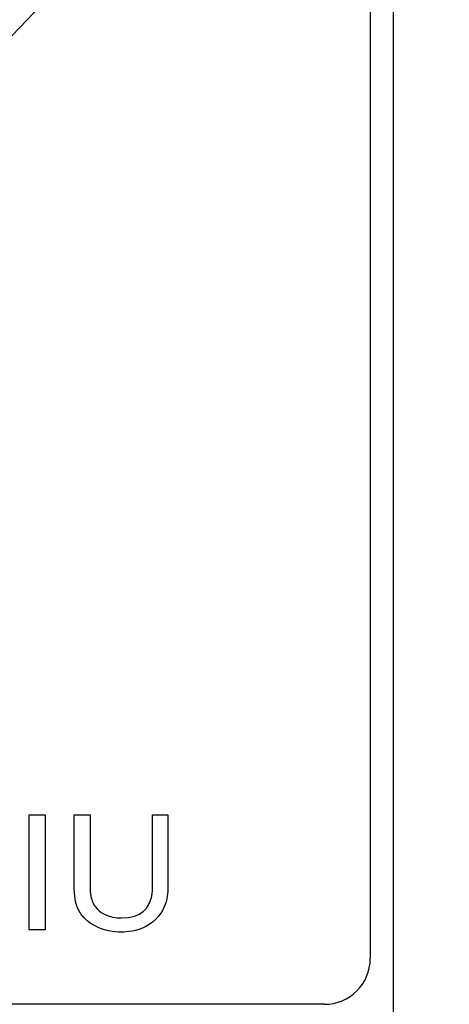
# Model space of a CAD drawing. Header units: inches. Extents: x 0.2 to 16.8, y 0.2 to 10.8.
# Tile 11 of 27: x 4.05 to 4.237, y 6.877 to 7.307. Entities that reach past the tile are written whole.
import ezdxf

# ---------------------------------------------------------------- set-up
doc = ezdxf.new("R2010")
doc.units = ezdxf.units.IN
doc.header["$LTSCALE"] = 0.935
doc.header["$MEASUREMENT"] = 0
doc.layers.get('0').update_dxf_attribs({"linetype": 'CONTINUOUS'})
doc.layers.add('DETAIL', color=7, linetype='CONTINUOUS')
doc.layers.add('DIMENSIONS', color=7, linetype='CONTINUOUS')
doc.styles.get("Standard").update_dxf_attribs({"font": 'txt', "width": 0.8})
doc.dimstyles.new('DIMSTYLE_2', dxfattribs={"dimtxt": 0.125, "dimasz": 0.18, "dimexe": 0.18, "dimexo": 0.0625, "dimgap": 0.09, "dimtad": 0, "dimtih": 1, "dimtoh": 1, "dimdec": 3, "dimzin": 4, "dimdsep": 46, "dimtxsty": 'STANDARD', "dimblk": '_FILLED', "dimblk1": '_FILLED', "dimblk2": '_FILLED', "dimcen": 0.09, "dimadec": 0, "dimazin": 0, "dimtp": 0.001, "dimtm": 0.001, "dimtfac": 1, "dimtdec": 3, "dimtofl": 0, "dimtmove": 0, "dimatfit": 3, "dimldrblk": '_FILLED', "dimfxl": 1, "dimtolj": 1, "dimtzin": 4, "dimarcsym": 0})
doc.dimstyles.get("Standard").update_dxf_attribs({"dimtxt": 0.125, "dimasz": 0.18, "dimexe": 0.18, "dimexo": 0.0625, "dimgap": 0.09, "dimtad": 0, "dimtih": 1, "dimtoh": 1, "dimdec": 3, "dimzin": 4, "dimdsep": 46, "dimtxsty": 'STANDARD', "dimblk": '_FILLED', "dimblk1": '_FILLED', "dimblk2": '_FILLED', "dimcen": 0.09, "dimadec": 0, "dimazin": 0, "dimtol": 1, "dimtp": 0.01, "dimtm": 0.01, "dimtfac": 1, "dimtdec": 3, "dimtofl": 0, "dimtmove": 0, "dimatfit": 3, "dimldrblk": '_FILLED', "dimfxl": 1, "dimtolj": 1, "dimtzin": 4, "dimarcsym": 0})

# ---------------------------------------------------------------- blocks, each defined once
blk = doc.blocks.new('*D12')
at = {"layer": 'DIMENSIONS', "color": 2, "linetype": 'CONTINUOUS'}
blk.add_line((4.21272, 2.65438), (4.21272, 2.02937), dxfattribs=at)
at = {"layer": 'DIMENSIONS', "color": 2, "linetype": 'CONTINUOUS', "insert": (4.15022, 1.96687), "char_height": 0.125, "width": 1.225, "attachment_point": 3, "rotation": 90, "line_spacing_factor": 0.9}
blk.add_mtext('.494{\\Ftxt.shx;\\W1.000000;\\H0.125000; }[12.55]', dxfattribs=at)
blk = doc.blocks.new('_FILLED')
at = {"color": 0, "linetype": 'BYBLOCK'}
blk.add_solid([(0, 0), (-1, 0.1736), (-1, -0.1736)], dxfattribs=at)

msp = doc.modelspace()

# ---------------------------------------------------------------- linework, layer by layer
at = {"color": 7, "linetype": 'CONTINUOUS'}
for p, q in [((4.21272, 7.78388), (4.21272, 2.71688)), ((4.20272, 7.75388), (4.20272, 6.89681)), ((4.18272, 6.87681), (3.45472, 6.87681))]:
    msp.add_line(p, q, dxfattribs=at)
at = {"color": 40, "linetype": 'CONTINUOUS'}
for p, q in [((4.05383, 6.90941), (4.05383, 6.9596)), ((4.05383, 6.9596), (4.06079, 6.9596)), ((4.06079, 6.9596), (4.06079, 6.90941)), ((4.07348, 6.92901), (4.07348, 6.9596)), ((4.07348, 6.9596), (4.08044, 6.9596)), ((4.08044, 6.9596), (4.08044, 6.92852)), ((4.10769, 6.9288), (4.10769, 6.9596)), ((4.10769, 6.9596), (4.11443, 6.9596)), ((4.11443, 6.9596), (4.11443, 6.92866)), ((4.07351, 6.92723), (4.07348, 6.92901)), ((4.0736, 6.92562), (4.07351, 6.92723)), ((4.08044, 6.92852), (4.08047, 6.92725)), ((4.08047, 6.92725), (4.08053, 6.9261)), ((4.10763, 6.92649), (4.10768, 6.92776)), ((4.10768, 6.92776), (4.10769, 6.9288)), ((4.11441, 6.92708), (4.11436, 6.92613)), ((4.11443, 6.92792), (4.11441, 6.92708)), ((4.11443, 6.92866), (4.11443, 6.92792)), ((4.07373, 6.92418), (4.0736, 6.92562)), ((4.0739, 6.92289), (4.07373, 6.92418)), ((4.07412, 6.92173), (4.0739, 6.92289)), ((4.08053, 6.9261), (4.08064, 6.92506)), ((4.08064, 6.92506), (4.08079, 6.92412)), ((4.08079, 6.92412), (4.08096, 6.92329)), ((4.08096, 6.92329), (4.08116, 6.92254)), ((4.08116, 6.92254), (4.08139, 6.92188)), ((4.10671, 6.9219), (4.10719, 6.9235)), ((4.10719, 6.9235), (4.10748, 6.92505)), ((4.10748, 6.92505), (4.10763, 6.92649)), ((4.11389, 6.92285), (4.11359, 6.92164)), ((4.11411, 6.92401), (4.11389, 6.92285)), ((4.11426, 6.92511), (4.11411, 6.92401)), ((4.11436, 6.92613), (4.11426, 6.92511)), ((4.07437, 6.9207), (4.07412, 6.92173)), ((4.07466, 6.91978), (4.07437, 6.9207)), ((4.07497, 6.91896), (4.07466, 6.91978)), ((4.07531, 6.91822), (4.07497, 6.91896)), ((4.07566, 6.91754), (4.07531, 6.91822)), ((4.08139, 6.92188), (4.08163, 6.92128)), ((4.08163, 6.92128), (4.08188, 6.92076)), ((4.08188, 6.92076), (4.08214, 6.92029)), ((4.08214, 6.92029), (4.0824, 6.91987)), ((4.0824, 6.91987), (4.08267, 6.91948)), ((4.08267, 6.91948), (4.08348, 6.91851)), ((4.08348, 6.91851), (4.08436, 6.91767)), ((4.10368, 6.91744), (4.105, 6.91882)), ((4.105, 6.91882), (4.106, 6.92032)), ((4.106, 6.92032), (4.10671, 6.9219)), ((4.11268, 6.91913), (4.11204, 6.91785)), ((4.11319, 6.9204), (4.11268, 6.91913)), ((4.11359, 6.92164), (4.11319, 6.9204)), ((4.07603, 6.91693), (4.07566, 6.91754)), ((4.07641, 6.91636), (4.07603, 6.91693)), ((4.07765, 6.9148), (4.07641, 6.91636)), ((4.07901, 6.91345), (4.07765, 6.9148)), ((4.08436, 6.91767), (4.08529, 6.91695)), ((4.08529, 6.91695), (4.08626, 6.91635)), ((4.08626, 6.91635), (4.08726, 6.91586)), ((4.08726, 6.91586), (4.08827, 6.91546)), ((4.08827, 6.91546), (4.08929, 6.91514)), ((4.08929, 6.91514), (4.09031, 6.91491)), ((4.09031, 6.91491), (4.09132, 6.91474)), ((4.09132, 6.91474), (4.0923, 6.91463)), ((4.0923, 6.91463), (4.09324, 6.91457)), ((4.09324, 6.91457), (4.09414, 6.91455)), ((4.09414, 6.91455), (4.09725, 6.91477)), ((4.09725, 6.91477), (4.09985, 6.91536)), ((4.09985, 6.91536), (4.10197, 6.91627)), ((4.10197, 6.91627), (4.10368, 6.91744)), ((4.10905, 6.91388), (4.10767, 6.91265)), ((4.11034, 6.91531), (4.10905, 6.91388)), ((4.11126, 6.91658), (4.11034, 6.91531)), ((4.11204, 6.91785), (4.11126, 6.91658)), ((4.06079, 6.90941), (4.05383, 6.90941)), ((4.08048, 6.91229), (4.07901, 6.91345)), ((4.08203, 6.91132), (4.08048, 6.91229)), ((4.08362, 6.91051), (4.08203, 6.91132)), ((4.08525, 6.90986), (4.08362, 6.91051)), ((4.08687, 6.90934), (4.08525, 6.90986)), ((4.10174, 6.90952), (4.10027, 6.9091)), ((4.10324, 6.91007), (4.10174, 6.90952)), ((4.10474, 6.91076), (4.10324, 6.91007)), ((4.10623, 6.91162), (4.10474, 6.91076)), ((4.10767, 6.91265), (4.10623, 6.91162)), ((4.08848, 6.90895), (4.08687, 6.90934)), ((4.09003, 6.90867), (4.08848, 6.90895)), ((4.09151, 6.90849), (4.09003, 6.90867)), ((4.09289, 6.90839), (4.09151, 6.90849)), ((4.09414, 6.90836), (4.09289, 6.90839)), ((4.09512, 6.90838), (4.09414, 6.90836)), ((4.09625, 6.90845), (4.09512, 6.90838)), ((4.0975, 6.90858), (4.09625, 6.90845)), ((4.09885, 6.90879), (4.0975, 6.90858)), ((4.10027, 6.9091), (4.09885, 6.90879))]:
    msp.add_line(p, q, dxfattribs=at)
at = {"color": 7, "linetype": 'CONTINUOUS'}
msp.add_arc((4.18272, 6.89681), 0.02, 270, 360, dxfattribs=at)

# ---------------------------------------------------------------- dimensions: what is measured, and where the dimension line sits
at = {"layer": 'DIMENSIONS', "color": 2, "linetype": 'CONTINUOUS'}
dim = msp.add_ordinate_dim(feature_location=(4.21272, 2.65438), offset=(0, -0.62501), dtype=1, origin=(3.71872, 7.66138), dimstyle='DIMSTYLE_2', dxfattribs=at)
dim.commit()
dim.dimension.update_dxf_attribs({"geometry": '*D12', "text_midpoint": (4.34714, 1.13087)})

# ---------------------------------------------------------------- leaders
at = {"layer": 'DETAIL', "color": 2, "linetype": 'CONTINUOUS'}
msp.add_leader([(3.88147, 7.1278), (4.96272, 8.25786), (5.14272, 8.25786)], dimstyle='STANDARD', override={"dimtad": 0}, dxfattribs=at)

doc.saveas('drawing.dxf')
